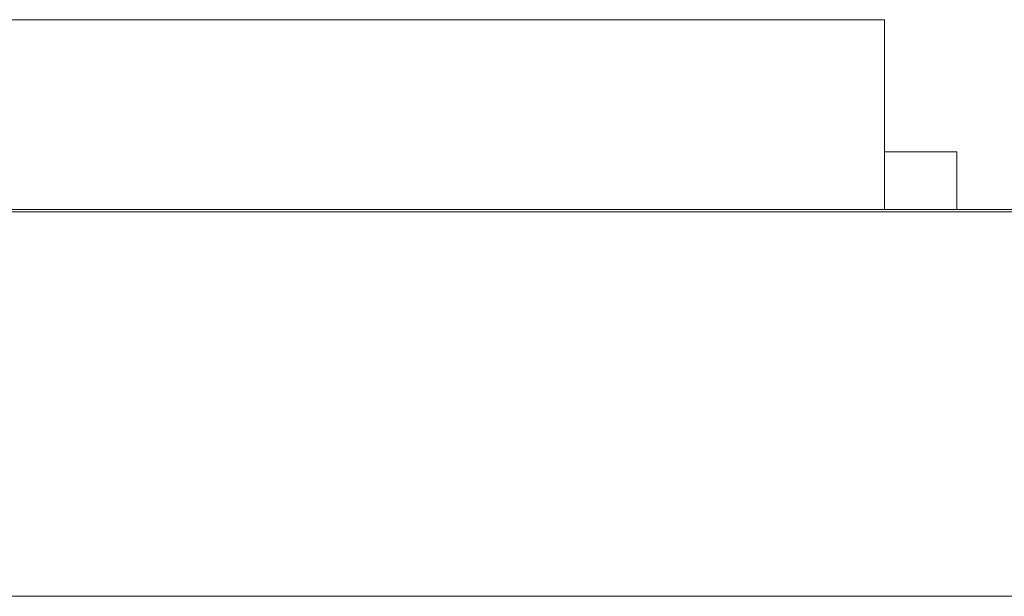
# Model space of a CAD drawing. Header units: inches. Extents: x -30 to 641, y 180 to 601.
# Tile 76 of 234: x 86.31 to 90.4, y 440.87 to 443.27. Entities that reach past the tile are written whole.
import ezdxf

# ---------------------------------------------------------------- set-up
doc = ezdxf.new("R2010")
doc.units = ezdxf.units.IN
doc.header["$MEASUREMENT"] = 0
doc.layers.add('1', color=7, linetype='Continuous')

# ---------------------------------------------------------------- blocks, each defined once
blk = doc.blocks.new('block 2074')
at = {"layer": '1', "color": 155, "lineweight": 18, "true_color": 0x4c7299}
blk.add_lwpolyline([(155.5019, 442.474), (23.9375, 442.474)], dxfattribs=at)
blk = doc.blocks.new('block 2140')
at = {"layer": '1', "color": 155, "lineweight": 18, "true_color": 0x4c7299}
blk.add_lwpolyline([(84.9047, 443.274), (89.9047, 443.274)], dxfattribs=at)
blk = doc.blocks.new('block 2142')
at = {"layer": '1', "color": 155, "lineweight": 18, "true_color": 0x4c7299}
blk.add_lwpolyline([(90.2047, 442.724), (89.9047, 442.724)], dxfattribs=at)
blk = doc.blocks.new('block 2248')
at = {"layer": '1', "color": 155, "lineweight": 18, "true_color": 0x4c7299}
blk.add_lwpolyline([(58.2212, 442.484), (96.2212, 442.484)], dxfattribs=at)
blk = doc.blocks.new('block 2306')
at = {"layer": '1', "color": 155, "lineweight": 18, "true_color": 0x4c7299}
blk.add_lwpolyline([(155.5019, 440.874), (23.9375, 440.874)], dxfattribs=at)
blk = doc.blocks.new('block 2378')
at = {"layer": '1', "color": 155, "lineweight": 18, "true_color": 0x4c7299}
blk.add_lwpolyline([(89.9047, 443.274), (89.9047, 442.484)], dxfattribs=at)
blk = doc.blocks.new('block 2381')
at = {"layer": '1', "color": 155, "lineweight": 18, "true_color": 0x4c7299}
blk.add_lwpolyline([(90.2047, 442.724), (90.2047, 442.484)], dxfattribs=at)
blk = doc.blocks.new('block 2528')
at = {"layer": '1', "color": 18, "lineweight": 13, "true_color": 0x4c0000}
blk.add_lwpolyline([(155.5019, 442.474), (23.9375, 442.474)], dxfattribs=at)
blk = doc.blocks.new('block 2535')
at = {"layer": '1', "color": 18, "lineweight": 13, "true_color": 0x4c0000}
blk.add_lwpolyline([(89.9881, 442.474), (86.9278, 442.474)], dxfattribs=at)
blk = doc.blocks.new('block 2559')
at = {"layer": '1', "color": 18, "lineweight": 13, "true_color": 0x4c0000}
blk.add_lwpolyline([(155.5019, 442.474), (23.9375, 442.474)], dxfattribs=at)
blk = doc.blocks.new('block 2622')
at = {"layer": '1', "color": 18, "lineweight": 13, "true_color": 0x4c0000}
blk.add_lwpolyline([(12.5988, 442.474), (144.1632, 442.474)], dxfattribs=at)
blk = doc.blocks.new('block 2631')
at = {"layer": '1', "color": 18, "lineweight": 13, "true_color": 0x4c0000}
blk.add_lwpolyline([(89.9881, 442.474), (86.9278, 442.474)], dxfattribs=at)
blk = doc.blocks.new('block 2674')
at = {"layer": '1', "color": 18, "lineweight": 13, "true_color": 0x4c0000}
blk.add_lwpolyline([(12.5988, 442.474), (144.1632, 442.474)], dxfattribs=at)
blk = doc.blocks.new('block 2688')
at = {"layer": '1', "color": 18, "lineweight": 13, "true_color": 0x4c0000}
blk.add_lwpolyline([(89.9881, 442.474), (86.9278, 442.474)], dxfattribs=at)
blk = doc.blocks.new('block 2692')
at = {"layer": '1', "color": 18, "lineweight": 13, "true_color": 0x4c0000}
blk.add_lwpolyline([(89.9881, 442.474), (86.9278, 442.474)], dxfattribs=at)
blk = doc.blocks.new('block 7464')
at = {"layer": '1', "color": 18, "lineweight": 13, "true_color": 0x4c0000}
blk.add_open_spline([(88.8922, 442.474), (88.7552, 442.474), (88.6183, 442.474), (88.4814, 442.474), (88.6624, 442.474), (88.8434, 442.474), (89.0244, 442.474), (88.9709, 442.474), (88.9181, 442.474), (88.8656, 442.474), (88.813, 442.474), (88.7726, 442.474), (88.7441, 442.474), (88.7238, 442.474), (88.7102, 442.474), (88.7046, 442.474), (88.6693, 442.474), (88.6339, 442.474), (88.5986, 442.474), (88.5999, 442.474), (88.6127, 442.474), (88.6376, 442.474), (88.6625, 442.474), (88.6979, 442.474), (88.7443, 442.474), (88.7908, 442.474), (88.84, 442.474), (88.8922, 442.474)], degree=3, knots=[0, 0, 0, 0, 1, 1, 1, 2, 2, 2, 3, 3, 3, 4, 4, 4, 5, 5, 5, 6, 6, 6, 7, 7, 7, 8, 8, 8, 9, 9, 9, 9], dxfattribs=at)
blk = doc.blocks.new('block 7475')
at = {"layer": '1', "color": 18, "lineweight": 13, "true_color": 0x4c0000}
blk.add_open_spline([(89.861, 442.474), (89.8058, 442.474), (89.7781, 442.474), (89.7781, 442.474), (89.7781, 442.474), (89.7882, 442.474), (89.8086, 442.474), (89.829, 442.474), (89.8595, 442.474), (89.8996, 442.474), (89.9399, 442.474), (89.9906, 442.474), (90.0516, 442.474), (90.0967, 442.474), (90.1361, 442.474), (90.1701, 442.474), (90.2039, 442.474), (90.2321, 442.474), (90.2542, 442.474), (90.2763, 442.474), (90.2937, 442.474), (90.3063, 442.474), (90.3191, 442.474), (90.3252, 442.474), (90.3252, 442.474), (90.3252, 442.474), (90.3151, 442.474), (90.295, 442.474), (90.2748, 442.474), (90.2443, 442.474), (90.2042, 442.474), (90.1639, 442.474), (90.113, 442.474), (90.0516, 442.474), (89.9707, 442.474), (89.9071, 442.474), (89.861, 442.474)], degree=3, knots=[0, 0, 0, 0, 1, 1, 1, 2, 2, 2, 3, 3, 3, 4, 4, 4, 5, 5, 5, 6, 6, 6, 7, 7, 7, 8, 8, 8, 9, 9, 9, 10, 10, 10, 11, 11, 11, 12, 12, 12, 12], dxfattribs=at)
blk = doc.blocks.new('block 7477')
at = {"layer": '1', "color": 18, "lineweight": 13, "true_color": 0x4c0000}
blk.add_open_spline([(89.9372, 442.474), (89.9018, 442.474), (89.884, 442.474), (89.884, 442.474), (89.884, 442.474), (89.9001, 442.474), (89.9323, 442.474), (89.9646, 442.474), (90.0044, 442.474), (90.0516, 442.474), (90.099, 442.474), (90.1387, 442.474), (90.1709, 442.474), (90.203, 442.474), (90.2194, 442.474), (90.2194, 442.474), (90.2194, 442.474), (90.2031, 442.474), (90.1709, 442.474), (90.1386, 442.474), (90.0986, 442.474), (90.0505, 442.474), (90.0033, 442.474), (89.9655, 442.474), (89.9372, 442.474)], degree=3, knots=[0, 0, 0, 0, 1, 1, 1, 2, 2, 2, 3, 3, 3, 4, 4, 4, 5, 5, 5, 6, 6, 6, 7, 7, 7, 8, 8, 8, 8], dxfattribs=at)
blk = doc.blocks.new('block 7482')
at = {"layer": '1', "color": 18, "lineweight": 13, "true_color": 0x4c0000}
blk.add_open_spline([(88.7238, 442.474), (88.6816, 442.474), (88.6603, 442.474), (88.6603, 442.474), (88.6603, 442.474), (88.6812, 442.474), (88.7227, 442.474), (88.7644, 442.474), (88.8183, 442.474), (88.8845, 442.474), (88.949, 442.474), (89.0016, 442.474), (89.0431, 442.474), (89.0846, 442.474), (89.1048, 442.474), (89.1048, 442.474), (89.1048, 442.474), (89.0835, 442.474), (89.041, 442.474), (88.9986, 442.474), (88.9458, 442.474), (88.8827, 442.474), (88.8186, 442.474), (88.7656, 442.474), (88.7238, 442.474)], degree=3, knots=[0, 0, 0, 0, 1, 1, 1, 2, 2, 2, 3, 3, 3, 4, 4, 4, 5, 5, 5, 6, 6, 6, 7, 7, 7, 8, 8, 8, 8], dxfattribs=at)
blk = doc.blocks.new('block 7486')
at = {"layer": '1', "color": 18, "lineweight": 13, "true_color": 0x4c0000}
blk.add_open_spline([(89.6298, 442.474), (89.5402, 442.474), (89.4953, 442.474), (89.4953, 442.474), (89.4953, 442.474), (89.5116, 442.474), (89.5448, 442.474), (89.5778, 442.474), (89.6274, 442.474), (89.6926, 442.474), (89.758, 442.474), (89.8404, 442.474), (89.9394, 442.474), (90.0126, 442.474), (90.0768, 442.474), (90.1318, 442.474), (90.1867, 442.474), (90.2326, 442.474), (90.2685, 442.474), (90.3044, 442.474), (90.3326, 442.474), (90.3532, 442.474), (90.3739, 442.474), (90.3839, 442.474), (90.3839, 442.474), (90.3839, 442.474), (90.3675, 442.474), (90.3347, 442.474), (90.3019, 442.474), (90.2525, 442.474), (90.1873, 442.474), (90.1219, 442.474), (90.0391, 442.474), (89.9394, 442.474), (89.808, 442.474), (89.7048, 442.474), (89.6298, 442.474)], degree=3, knots=[0, 0, 0, 0, 1, 1, 1, 2, 2, 2, 3, 3, 3, 4, 4, 4, 5, 5, 5, 6, 6, 6, 7, 7, 7, 8, 8, 8, 9, 9, 9, 10, 10, 10, 11, 11, 11, 12, 12, 12, 12], dxfattribs=at)
blk = doc.blocks.new('block 7494')
at = {"layer": '1', "color": 18, "lineweight": 13, "true_color": 0x4c0000}
blk.add_open_spline([(89.2854, 442.474), (89.25, 442.474), (89.2321, 442.474), (89.2321, 442.474), (89.2321, 442.474), (89.2482, 442.474), (89.2804, 442.474), (89.3128, 442.474), (89.3526, 442.474), (89.3998, 442.474), (89.4472, 442.474), (89.4869, 442.474), (89.5191, 442.474), (89.5512, 442.474), (89.5676, 442.474), (89.5676, 442.474), (89.5676, 442.474), (89.5513, 442.474), (89.5191, 442.474), (89.4868, 442.474), (89.4468, 442.474), (89.3987, 442.474), (89.3515, 442.474), (89.3137, 442.474), (89.2854, 442.474)], degree=3, knots=[0, 0, 0, 0, 1, 1, 1, 2, 2, 2, 3, 3, 3, 4, 4, 4, 5, 5, 5, 6, 6, 6, 7, 7, 7, 8, 8, 8, 8], dxfattribs=at)
blk = doc.blocks.new('block 7499')
at = {"layer": '1', "color": 18, "lineweight": 13, "true_color": 0x4c0000}
blk.add_open_spline([(86.5979, 442.474), (86.5446, 442.474), (86.5177, 442.474), (86.5177, 442.474), (86.5177, 442.474), (86.5341, 442.474), (86.5662, 442.474), (86.6187, 442.474), (86.69, 442.474), (86.7799, 442.474), (86.8531, 442.474), (86.9162, 442.474), (86.9696, 442.474), (87.0229, 442.474), (87.0497, 442.474), (87.0497, 442.474), (87.0497, 442.474), (87.0239, 442.474), (86.973, 442.474), (86.922, 442.474), (86.8601, 442.474), (86.7876, 442.474), (86.7144, 442.474), (86.6509, 442.474), (86.5979, 442.474)], degree=3, knots=[0, 0, 0, 0, 1, 1, 1, 2, 2, 2, 3, 3, 3, 4, 4, 4, 5, 5, 5, 6, 6, 6, 7, 7, 7, 8, 8, 8, 8], dxfattribs=at)
blk = doc.blocks.new('block 7502')
at = {"layer": '1', "color": 18, "lineweight": 13, "true_color": 0x4c0000}
blk.add_open_spline([(86.9202, 442.474), (86.8831, 442.474), (86.8461, 442.474), (86.809, 442.474), (86.8461, 442.474), (86.8831, 442.474), (86.9202, 442.474)], degree=3, knots=[0, 0, 0, 0, 1, 1, 1, 2, 2, 2, 2], dxfattribs=at)
blk = doc.blocks.new('block 7515')
at = {"layer": '1', "color": 18, "lineweight": 13, "true_color": 0x4c0000}
blk.add_open_spline([(88.3606, 442.474), (88.1759, 442.474), (87.9913, 442.474), (87.8066, 442.474), (87.9913, 442.474), (88.1759, 442.474), (88.3606, 442.474)], degree=3, knots=[0, 0, 0, 0, 1, 1, 1, 2, 2, 2, 2], dxfattribs=at)
blk = doc.blocks.new('block 7517')
at = {"layer": '1', "color": 18, "lineweight": 13, "true_color": 0x4c0000}
blk.add_open_spline([(87.5887, 442.474), (87.8115, 442.474), (88.0342, 442.474), (88.257, 442.474), (87.9567, 442.474), (87.6564, 442.474), (87.3562, 442.474), (87.3551, 442.474), (87.3614, 442.474), (87.3749, 442.474), (87.3987, 442.474), (87.4353, 442.474), (87.4858, 442.474), (87.5364, 442.474), (87.6096, 442.474), (87.7048, 442.474), (87.853, 442.474), (87.953, 442.474), (88.0053, 442.474), (88.0576, 442.474), (88.0834, 442.474), (88.0834, 442.474), (88.0834, 442.474), (88.0597, 442.474), (88.0123, 442.474), (87.965, 442.474), (87.9028, 442.474), (87.8268, 442.474), (87.7459, 442.474), (87.6818, 442.474), (87.6333, 442.474), (87.5847, 442.474), (87.5605, 442.474), (87.5605, 442.474), (87.5025, 442.474), (87.4452, 442.474), (87.3879, 442.474), (87.3997, 442.474), (87.444, 442.474), (87.5207, 442.474), (87.5976, 442.474), (87.7009, 442.474), (87.8303, 442.474), (87.961, 442.474), (88.0645, 442.474), (88.1409, 442.474), (88.2172, 442.474), (88.2553, 442.474), (88.2553, 442.474), (88.2553, 442.474), (88.2441, 442.474), (88.2218, 442.474), (88.1995, 442.474), (88.1625, 442.474), (88.1106, 442.474), (88.0588, 442.474), (87.9729, 442.474), (87.8526, 442.474), (87.7525, 442.474), (87.6877, 442.474), (87.6595, 442.474), (87.6311, 442.474), (87.6072, 442.474), (87.5887, 442.474)], degree=3, knots=[0, 0, 0, 0, 1, 1, 1, 2, 2, 2, 3, 3, 3, 4, 4, 4, 5, 5, 5, 6, 6, 6, 7, 7, 7, 8, 8, 8, 9, 9, 9, 10, 10, 10, 11, 11, 11, 12, 12, 12, 13, 13, 13, 14, 14, 14, 15, 15, 15, 16, 16, 16, 17, 17, 17, 18, 18, 18, 19, 19, 19, 20, 20, 20, 21, 21, 21, 21], dxfattribs=at)
blk = doc.blocks.new('block 7518')
at = {"layer": '1', "color": 18, "lineweight": 13, "true_color": 0x4c0000}
blk.add_open_spline([(88.3606, 442.474), (88.1759, 442.474), (87.9913, 442.474), (87.8066, 442.474), (87.9913, 442.474), (88.1759, 442.474), (88.3606, 442.474)], degree=3, knots=[0, 0, 0, 0, 1, 1, 1, 2, 2, 2, 2], dxfattribs=at)
blk = doc.blocks.new('block 7521')
at = {"layer": '1', "color": 18, "lineweight": 13, "true_color": 0x4c0000}
blk.add_open_spline([(86.6573, 442.474), (86.6327, 442.474), (86.6081, 442.474), (86.5835, 442.474), (86.5266, 442.474), (86.4785, 442.474), (86.4392, 442.474), (86.3999, 442.474), (86.3804, 442.474), (86.3804, 442.474), (86.3804, 442.474), (86.395, 442.474), (86.4244, 442.474), (86.4585, 442.474), (86.5118, 442.474), (86.5835, 442.474), (86.6081, 442.474), (86.6327, 442.474), (86.6573, 442.474), (86.6111, 442.474), (86.5807, 442.474), (86.5659, 442.474), (86.5428, 442.474), (86.5242, 442.474), (86.5109, 442.474), (86.4943, 442.474), (86.4862, 442.474), (86.4862, 442.474), (86.4862, 442.474), (86.5433, 442.474), (86.6573, 442.474)], degree=3, knots=[0, 0, 0, 0, 1, 1, 1, 2, 2, 2, 3, 3, 3, 4, 4, 4, 5, 5, 5, 6, 6, 6, 7, 7, 7, 8, 8, 8, 9, 9, 9, 10, 10, 10, 10], dxfattribs=at)
blk = doc.blocks.new('block 7523')
at = {"layer": '1', "color": 18, "lineweight": 13, "true_color": 0x4c0000}
blk.add_open_spline([(86.5199, 442.474), (86.468, 442.474), (86.4162, 442.474), (86.3643, 442.474), (86.4201, 442.474), (86.4759, 442.474), (86.5317, 442.474), (86.6025, 442.474), (86.6928, 442.474), (86.8022, 442.474), (86.8629, 442.474), (86.9204, 442.474), (86.9748, 442.474), (87.0287, 442.474), (87.0734, 442.474), (87.1086, 442.474), (87.1437, 442.474), (87.1711, 442.474), (87.1909, 442.474), (87.2107, 442.474), (87.2206, 442.474), (87.2206, 442.474), (87.2206, 442.474), (87.1787, 442.474), (87.0951, 442.474), (87.0114, 442.474), (86.911, 442.474), (86.7939, 442.474), (86.6774, 442.474), (86.5861, 442.474), (86.5198, 442.474)], degree=3, knots=[0, 0, 0, 0, 1, 1, 1, 2, 2, 2, 3, 3, 3, 4, 4, 4, 5, 5, 5, 6, 6, 6, 7, 7, 7, 8, 8, 8, 9, 9, 9, 10, 10, 10, 10], dxfattribs=at)
blk = doc.blocks.new('block 7531')
at = {"layer": '1', "color": 18, "lineweight": 13, "true_color": 0x4c0000}
blk.add_open_spline([(87.2325, 442.474), (87.1955, 442.474), (87.1585, 442.474), (87.1215, 442.474), (87.3102, 442.474), (87.4988, 442.474), (87.6875, 442.474), (87.5358, 442.474), (87.3841, 442.474), (87.2325, 442.474), (87.3638, 442.474), (87.495, 442.474), (87.6263, 442.474), (87.495, 442.474), (87.3638, 442.474), (87.2325, 442.474)], degree=3, knots=[0, 0, 0, 0, 1, 1, 1, 2, 2, 2, 3, 3, 3, 4, 4, 4, 5, 5, 5, 5], dxfattribs=at)
blk = doc.blocks.new('block 7535')
at = {"layer": '1', "color": 18, "lineweight": 13, "true_color": 0x4c0000}
blk.add_open_spline([(89.2092, 442.474), (89.154, 442.474), (89.1263, 442.474), (89.1263, 442.474), (89.1263, 442.474), (89.1364, 442.474), (89.1568, 442.474), (89.1771, 442.474), (89.2077, 442.474), (89.2478, 442.474), (89.2881, 442.474), (89.3388, 442.474), (89.3998, 442.474), (89.4448, 442.474), (89.4843, 442.474), (89.5182, 442.474), (89.552, 442.474), (89.5803, 442.474), (89.6024, 442.474), (89.6245, 442.474), (89.6419, 442.474), (89.6545, 442.474), (89.6672, 442.474), (89.6734, 442.474), (89.6734, 442.474), (89.6734, 442.474), (89.6633, 442.474), (89.6432, 442.474), (89.623, 442.474), (89.5925, 442.474), (89.5524, 442.474), (89.5121, 442.474), (89.4612, 442.474), (89.3998, 442.474), (89.3189, 442.474), (89.2553, 442.474), (89.2092, 442.474)], degree=3, knots=[0, 0, 0, 0, 1, 1, 1, 2, 2, 2, 3, 3, 3, 4, 4, 4, 5, 5, 5, 6, 6, 6, 7, 7, 7, 8, 8, 8, 9, 9, 9, 10, 10, 10, 11, 11, 11, 12, 12, 12, 12], dxfattribs=at)
blk = doc.blocks.new('block 7541')
at = {"layer": '1', "color": 18, "lineweight": 13, "true_color": 0x4c0000}
blk.add_open_spline([(89.7536, 442.474), (89.6961, 442.474), (89.6671, 442.474), (89.6671, 442.474), (89.6671, 442.474), (89.6933, 442.474), (89.7456, 442.474), (89.7981, 442.474), (89.8627, 442.474), (89.9394, 442.474), (90.0164, 442.474), (90.0809, 442.474), (90.1332, 442.474), (90.1853, 442.474), (90.212, 442.474), (90.212, 442.474), (90.212, 442.474), (90.1855, 442.474), (90.1332, 442.474), (90.0808, 442.474), (90.0157, 442.474), (89.9377, 442.474), (89.861, 442.474), (89.7996, 442.474), (89.7536, 442.474)], degree=3, knots=[0, 0, 0, 0, 1, 1, 1, 2, 2, 2, 3, 3, 3, 4, 4, 4, 5, 5, 5, 6, 6, 6, 7, 7, 7, 8, 8, 8, 8], dxfattribs=at)
blk = doc.blocks.new('block 7544')
at = {"layer": '1', "color": 18, "lineweight": 13, "true_color": 0x4c0000}
blk.add_open_spline([(88.684, 442.474), (88.6324, 442.474), (88.6066, 442.474), (88.6066, 442.474), (88.6066, 442.474), (88.6178, 442.474), (88.6405, 442.474), (88.6633, 442.474), (88.6966, 442.474), (88.7412, 442.474), (88.7858, 442.474), (88.8339, 442.474), (88.8855, 442.474), (88.9654, 442.474), (89.0313, 442.474), (89.0835, 442.474), (89.1359, 442.474), (89.1616, 442.474), (89.1616, 442.474), (89.1616, 442.474), (89.1348, 442.474), (89.0811, 442.474), (89.0274, 442.474), (88.9605, 442.474), (88.88, 442.474), (88.8012, 442.474), (88.736, 442.474), (88.684, 442.474)], degree=3, knots=[0, 0, 0, 0, 1, 1, 1, 2, 2, 2, 3, 3, 3, 4, 4, 4, 5, 5, 5, 6, 6, 6, 7, 7, 7, 8, 8, 8, 9, 9, 9, 9], dxfattribs=at)
blk = doc.blocks.new('block 7545')
at = {"layer": '1', "color": 18, "lineweight": 13, "true_color": 0x4c0000}
blk.add_open_spline([(88.5029, 442.474), (88.547, 442.474), (88.6108, 442.474), (88.6938, 442.474), (88.6244, 442.474), (88.5732, 442.474), (88.5397, 442.474), (88.5062, 442.474), (88.4895, 442.474), (88.4895, 442.474), (88.4895, 442.474), (88.5251, 442.474), (88.5962, 442.474), (88.6677, 442.474), (88.7625, 442.474), (88.8807, 442.474), (88.9999, 442.474), (89.0954, 442.474), (89.1679, 442.474), (89.2406, 442.474), (89.2767, 442.474), (89.2767, 442.474), (89.2767, 442.474), (89.2603, 442.474), (89.2272, 442.474), (89.1941, 442.474), (89.1435, 442.474), (89.0759, 442.474), (89.1595, 442.474), (89.2233, 442.474), (89.2669, 442.474), (89.3106, 442.474), (89.3325, 442.474), (89.3325, 442.474), (89.3325, 442.474), (89.2913, 442.474), (89.209, 442.474), (89.1264, 442.474), (89.018, 442.474), (88.8834, 442.474), (88.7489, 442.474), (88.6405, 442.474), (88.5582, 442.474), (88.4761, 442.474), (88.4344, 442.474), (88.4344, 442.474), (88.4344, 442.474), (88.4571, 442.474), (88.5029, 442.474)], degree=3, knots=[0, 0, 0, 0, 1, 1, 1, 2, 2, 2, 3, 3, 3, 4, 4, 4, 5, 5, 5, 6, 6, 6, 7, 7, 7, 8, 8, 8, 9, 9, 9, 10, 10, 10, 11, 11, 11, 12, 12, 12, 13, 13, 13, 14, 14, 14, 15, 15, 15, 16, 16, 16, 16], dxfattribs=at)
blk = doc.blocks.new('block 7551')
at = {"layer": '1', "color": 18, "lineweight": 13, "true_color": 0x4c0000}
for points in [[(152.4615, 442.474), (133.7592, 442.474), (58.9499, 442.474), (40.2476, 442.474)], [(39.6623, 442.474), (114.4716, 442.474), (133.1739, 442.474), (142.525, 442.474)]]:
    blk.add_lwpolyline(points, dxfattribs=at)
blk = doc.blocks.new('block 7578')
at = {"layer": '1', "color": 18, "lineweight": 13, "true_color": 0x4c0000}
blk.add_open_spline([(90.2881, 442.474), (90.1113, 442.474), (89.9346, 442.474), (89.7579, 442.474), (89.7221, 442.474), (89.6864, 442.474), (89.6507, 442.474), (88.743, 442.474), (87.8354, 442.474), (86.9278, 442.474), (86.8312, 442.474), (86.7346, 442.474), (86.638, 442.474), (86.7346, 442.474), (86.8312, 442.474), (86.9278, 442.474), (87.8354, 442.474), (88.743, 442.474), (89.6507, 442.474), (89.6864, 442.474), (89.7221, 442.474), (89.7579, 442.474), (89.9346, 442.474), (90.1113, 442.474), (90.2881, 442.474), (90.0881, 442.474), (89.8881, 442.474), (89.688, 442.474), (89.8881, 442.474), (90.0881, 442.474), (90.2881, 442.474)], degree=3, knots=[0, 0, 0, 0, 1, 1, 1, 2, 2, 2, 3, 3, 3, 4, 4, 4, 5, 5, 5, 6, 6, 6, 7, 7, 7, 8, 8, 8, 9, 9, 9, 10, 10, 10, 10], dxfattribs=at)
blk = doc.blocks.new('block 7579')
at = {"layer": '1', "color": 18, "lineweight": 13, "true_color": 0x4c0000}
blk.add_open_spline([(90.2881, 442.474), (90.1113, 442.474), (89.9346, 442.474), (89.7579, 442.474), (89.7221, 442.474), (89.6864, 442.474), (89.6507, 442.474), (88.743, 442.474), (87.8354, 442.474), (86.9278, 442.474), (86.8312, 442.474), (86.7346, 442.474), (86.638, 442.474), (86.7346, 442.474), (86.8312, 442.474), (86.9278, 442.474), (87.8354, 442.474), (88.743, 442.474), (89.6507, 442.474), (89.6864, 442.474), (89.7221, 442.474), (89.7579, 442.474), (89.9346, 442.474), (90.1113, 442.474), (90.2881, 442.474), (90.0881, 442.474), (89.8881, 442.474), (89.688, 442.474), (89.8881, 442.474), (90.0881, 442.474), (90.2881, 442.474)], degree=3, knots=[0, 0, 0, 0, 1, 1, 1, 2, 2, 2, 3, 3, 3, 4, 4, 4, 5, 5, 5, 6, 6, 6, 7, 7, 7, 8, 8, 8, 9, 9, 9, 10, 10, 10, 10], dxfattribs=at)
blk = doc.blocks.new('block 8029')
at = {"layer": '1', "color": 18, "lineweight": 13, "true_color": 0x4c0000}
blk.add_open_spline([(90.3481, 442.474), (90.0091, 442.474), (89.67, 442.474), (89.3309, 442.474), (89.67, 442.474), (90.0091, 442.474), (90.3481, 442.474)], degree=3, knots=[0, 0, 0, 0, 1, 1, 1, 2, 2, 2, 2], dxfattribs=at)
blk = doc.blocks.new('block 8032')
at = {"layer": '1', "color": 18, "lineweight": 13, "true_color": 0x4c0000}
blk.add_open_spline([(86.5652, 442.474), (86.5169, 442.474), (86.4926, 442.474), (86.4926, 442.474), (86.4926, 442.474), (86.5038, 442.474), (86.5265, 442.474), (86.5492, 442.474), (86.5802, 442.474), (86.6205, 442.474), (86.6612, 442.474), (86.7034, 442.474), (86.7478, 442.474), (86.8124, 442.474), (86.868, 442.474), (86.9147, 442.474), (86.9616, 442.474), (86.9848, 442.474), (86.9848, 442.474), (86.9848, 442.474), (86.9617, 442.474), (86.9157, 442.474), (86.8694, 442.474), (86.8118, 442.474), (86.7417, 442.474), (86.6723, 442.474), (86.6135, 442.474), (86.5652, 442.474)], degree=3, knots=[0, 0, 0, 0, 1, 1, 1, 2, 2, 2, 3, 3, 3, 4, 4, 4, 5, 5, 5, 6, 6, 6, 7, 7, 7, 8, 8, 8, 9, 9, 9, 9], dxfattribs=at)
blk = doc.blocks.new('block 8033')
at = {"layer": '1', "color": 18, "lineweight": 13, "true_color": 0x4c0000}
blk.add_open_spline([(87.4878, 442.474), (87.6921, 442.474), (87.8964, 442.474), (88.1008, 442.474), (87.8253, 442.474), (87.5499, 442.474), (87.2745, 442.474), (87.2745, 442.474), (87.2793, 442.474), (87.2924, 442.474), (87.3141, 442.474), (87.3471, 442.474), (87.3934, 442.474), (87.4398, 442.474), (87.5069, 442.474), (87.5942, 442.474), (87.7302, 442.474), (87.8219, 442.474), (87.8699, 442.474), (87.918, 442.474), (87.9415, 442.474), (87.9415, 442.474), (87.9415, 442.474), (87.9198, 442.474), (87.8763, 442.474), (87.833, 442.474), (87.7759, 442.474), (87.7062, 442.474), (87.632, 442.474), (87.5731, 442.474), (87.5287, 442.474), (87.484, 442.474), (87.4619, 442.474), (87.4612, 442.474), (87.4087, 442.474), (87.3561, 442.474), (87.3036, 442.474), (87.3144, 442.474), (87.3551, 442.474), (87.4254, 442.474), (87.4959, 442.474), (87.5907, 442.474), (87.7094, 442.474), (87.8293, 442.474), (87.9243, 442.474), (87.9943, 442.474), (88.0643, 442.474), (88.0992, 442.474), (88.0992, 442.474), (88.0992, 442.474), (88.0889, 442.474), (88.0685, 442.474), (88.048, 442.474), (88.0141, 442.474), (87.9665, 442.474), (87.9189, 442.474), (87.8402, 442.474), (87.7298, 442.474), (87.6381, 442.474), (87.5786, 442.474), (87.5527, 442.474), (87.5267, 442.474), (87.5047, 442.474), (87.4878, 442.474)], degree=3, knots=[0, 0, 0, 0, 1, 1, 1, 2, 2, 2, 3, 3, 3, 4, 4, 4, 5, 5, 5, 6, 6, 6, 7, 7, 7, 8, 8, 8, 9, 9, 9, 10, 10, 10, 11, 11, 11, 12, 12, 12, 13, 13, 13, 14, 14, 14, 15, 15, 15, 16, 16, 16, 17, 17, 17, 18, 18, 18, 19, 19, 19, 20, 20, 20, 21, 21, 21, 21], dxfattribs=at)
blk = doc.blocks.new('block 8034')
at = {"layer": '1', "color": 18, "lineweight": 13, "true_color": 0x4c0000}
blk.add_open_spline([(88.3659, 442.474), (88.3073, 442.474), (88.2488, 442.474), (88.1903, 442.474), (88.3503, 442.474), (88.5103, 442.474), (88.6703, 442.474), (88.7298, 442.474), (88.7892, 442.474), (88.8487, 442.474), (89.0192, 442.474), (89.1896, 442.474), (89.36, 442.474), (89.2972, 442.474), (89.2345, 442.474), (89.1717, 442.474), (89.1231, 442.474), (89.0745, 442.474), (89.0259, 442.474), (88.8517, 442.474), (88.6775, 442.474), (88.5034, 442.474), (88.4575, 442.474), (88.4117, 442.474), (88.3659, 442.474)], degree=3, knots=[0, 0, 0, 0, 1, 1, 1, 2, 2, 2, 3, 3, 3, 4, 4, 4, 5, 5, 5, 6, 6, 6, 7, 7, 7, 8, 8, 8, 8], dxfattribs=at)
blk = doc.blocks.new('block 8037')
at = {"layer": '1', "color": 18, "lineweight": 13, "true_color": 0x4c0000}
blk.add_open_spline([(87.0065, 442.474), (87.0692, 442.474), (87.1069, 442.474), (87.1194, 442.474), (87.0685, 442.474), (87.0177, 442.474), (86.9669, 442.474), (86.9531, 442.474), (86.9339, 442.474), (86.909, 442.474), (86.8674, 442.474), (86.8162, 442.474), (86.7555, 442.474), (86.7066, 442.474), (86.6637, 442.474), (86.6266, 442.474), (86.5783, 442.474), (86.5403, 442.474), (86.5125, 442.474), (86.4845, 442.474), (86.4699, 442.474), (86.469, 442.474), (86.5057, 442.474), (86.5511, 442.474), (86.6045, 442.474), (86.6577, 442.474), (86.7139, 442.474), (86.7724, 442.474), (86.8748, 442.474), (86.9617, 442.474), (87.0337, 442.474), (87.1054, 442.474), (87.1418, 442.474), (87.1418, 442.474), (87.1418, 442.474), (87.1248, 442.474), (87.0909, 442.474), (87.0572, 442.474), (87.0107, 442.474), (86.9515, 442.474), (86.8923, 442.474), (86.8252, 442.474), (86.7504, 442.474), (86.6225, 442.474), (86.5179, 442.474), (86.4373, 442.474), (86.3569, 442.474), (86.3161, 442.474), (86.3161, 442.474), (86.3161, 442.474), (86.3609, 442.474), (86.4501, 442.474), (86.5279, 442.474), (86.633, 442.474), (86.7648, 442.474), (86.8629, 442.474), (86.9435, 442.474), (87.0065, 442.474)], degree=3, knots=[0, 0, 0, 0, 1, 1, 1, 2, 2, 2, 3, 3, 3, 4, 4, 4, 5, 5, 5, 6, 6, 6, 7, 7, 7, 8, 8, 8, 9, 9, 9, 10, 10, 10, 11, 11, 11, 12, 12, 12, 13, 13, 13, 14, 14, 14, 15, 15, 15, 16, 16, 16, 17, 17, 17, 18, 18, 18, 19, 19, 19, 19], dxfattribs=at)
blk = doc.blocks.new('block 8038')
at = {"layer": '1', "color": 18, "lineweight": 13, "true_color": 0x4c0000}
blk.add_open_spline([(88.6873, 442.474), (88.6425, 442.474), (88.5967, 442.474), (88.551, 442.474), (88.6922, 442.474), (88.8335, 442.474), (88.9747, 442.474), (88.9312, 442.474), (88.8877, 442.474), (88.8442, 442.474), (88.8046, 442.474), (88.7748, 442.474), (88.7551, 442.474), (88.7397, 442.474), (88.7173, 442.474), (88.6873, 442.474)], degree=3, knots=[0, 0, 0, 0, 1, 1, 1, 2, 2, 2, 3, 3, 3, 4, 4, 4, 5, 5, 5, 5], dxfattribs=at)
blk = doc.blocks.new('block 8039')
at = {"layer": '1', "color": 18, "lineweight": 13, "true_color": 0x4c0000}
blk.add_open_spline([(90.3793, 442.474), (90.0403, 442.474), (89.7012, 442.474), (89.3621, 442.474), (89.7012, 442.474), (90.0403, 442.474), (90.3794, 442.474)], degree=3, knots=[0, 0, 0, 0, 1, 1, 1, 2, 2, 2, 2], dxfattribs=at)
blk = doc.blocks.new('block 8042')
at = {"layer": '1', "color": 18, "lineweight": 13, "true_color": 0x4c0000}
blk.add_open_spline([(86.9411, 442.474), (87.0038, 442.474), (87.0415, 442.474), (87.054, 442.474), (87.0032, 442.474), (86.9523, 442.474), (86.9015, 442.474), (86.8877, 442.474), (86.8685, 442.474), (86.8436, 442.474), (86.802, 442.474), (86.7509, 442.474), (86.6901, 442.474), (86.6412, 442.474), (86.5983, 442.474), (86.5612, 442.474), (86.513, 442.474), (86.4749, 442.474), (86.4471, 442.474), (86.4191, 442.474), (86.4046, 442.474), (86.4036, 442.474), (86.4404, 442.474), (86.4858, 442.474), (86.5392, 442.474), (86.5924, 442.474), (86.6485, 442.474), (86.7071, 442.474), (86.8094, 442.474), (86.8964, 442.474), (86.9683, 442.474), (87.0401, 442.474), (87.0764, 442.474), (87.0764, 442.474), (87.0764, 442.474), (87.0595, 442.474), (87.0256, 442.474), (86.9918, 442.474), (86.9453, 442.474), (86.8861, 442.474), (86.827, 442.474), (86.7598, 442.474), (86.685, 442.474), (86.5571, 442.474), (86.4525, 442.474), (86.3719, 442.474), (86.2916, 442.474), (86.2507, 442.474), (86.2507, 442.474), (86.2507, 442.474), (86.2955, 442.474), (86.3847, 442.474), (86.4626, 442.474), (86.5676, 442.474), (86.6994, 442.474), (86.7976, 442.474), (86.8781, 442.474), (86.9411, 442.474)], degree=3, knots=[0, 0, 0, 0, 1, 1, 1, 2, 2, 2, 3, 3, 3, 4, 4, 4, 5, 5, 5, 6, 6, 6, 7, 7, 7, 8, 8, 8, 9, 9, 9, 10, 10, 10, 11, 11, 11, 12, 12, 12, 13, 13, 13, 14, 14, 14, 15, 15, 15, 16, 16, 16, 17, 17, 17, 18, 18, 18, 19, 19, 19, 19], dxfattribs=at)
blk = doc.blocks.new('block 8043')
at = {"layer": '1', "color": 18, "lineweight": 13, "true_color": 0x4c0000}
blk.add_open_spline([(89.0238, 442.474), (89.0878, 442.474), (89.1313, 442.474), (89.154, 442.474), (89.2092, 442.474), (89.2644, 442.474), (89.3196, 442.474), (89.2847, 442.474), (89.2224, 442.474), (89.1322, 442.474), (89.0422, 442.474), (88.932, 442.474), (88.8019, 442.474), (88.6673, 442.474), (88.5576, 442.474), (88.4732, 442.474), (88.389, 442.474), (88.3245, 442.474), (88.2807, 442.474), (88.2369, 442.474), (88.2145, 442.474), (88.2145, 442.474), (88.2145, 442.474), (88.2394, 442.474), (88.289, 442.474), (88.3386, 442.474), (88.4095, 442.474), (88.5013, 442.474), (88.5929, 442.474), (88.6941, 442.474), (88.8044, 442.474), (88.9295, 442.474), (89.0347, 442.474), (89.1201, 442.474), (89.2053, 442.474), (89.2646, 442.474), (89.2982, 442.474), (89.2439, 442.474), (89.1897, 442.474), (89.1354, 442.474), (89.1063, 442.474), (89.0644, 442.474), (89.0091, 442.474), (88.9537, 442.474), (88.8847, 442.474), (88.8013, 442.474), (88.705, 442.474), (88.6247, 442.474), (88.5601, 442.474), (88.4957, 442.474), (88.4505, 442.474), (88.4242, 442.474), (88.398, 442.474), (88.3849, 442.474), (88.3849, 442.474), (88.3849, 442.474), (88.4006, 442.474), (88.4316, 442.474), (88.4626, 442.474), (88.5106, 442.474), (88.5761, 442.474), (88.6417, 442.474), (88.712, 442.474), (88.7885, 442.474), (88.8809, 442.474), (88.9595, 442.474), (89.0238, 442.474)], degree=3, knots=[0, 0, 0, 0, 1, 1, 1, 2, 2, 2, 3, 3, 3, 4, 4, 4, 5, 5, 5, 6, 6, 6, 7, 7, 7, 8, 8, 8, 9, 9, 9, 10, 10, 10, 11, 11, 11, 12, 12, 12, 13, 13, 13, 14, 14, 14, 15, 15, 15, 16, 16, 16, 17, 17, 17, 18, 18, 18, 19, 19, 19, 20, 20, 20, 21, 21, 21, 22, 22, 22, 22], dxfattribs=at)
blk = doc.blocks.new('block 8046')
at = {"layer": '1', "color": 18, "lineweight": 13, "true_color": 0x4c0000}
blk.add_open_spline([(86.4998, 442.474), (86.4516, 442.474), (86.4272, 442.474), (86.4272, 442.474), (86.4272, 442.474), (86.4385, 442.474), (86.4612, 442.474), (86.4838, 442.474), (86.5149, 442.474), (86.5552, 442.474), (86.5959, 442.474), (86.638, 442.474), (86.6824, 442.474), (86.747, 442.474), (86.8027, 442.474), (86.8494, 442.474), (86.8962, 442.474), (86.9194, 442.474), (86.9194, 442.474), (86.9194, 442.474), (86.8964, 442.474), (86.8503, 442.474), (86.8041, 442.474), (86.7464, 442.474), (86.6764, 442.474), (86.607, 442.474), (86.5481, 442.474), (86.4998, 442.474)], degree=3, knots=[0, 0, 0, 0, 1, 1, 1, 2, 2, 2, 3, 3, 3, 4, 4, 4, 5, 5, 5, 6, 6, 6, 7, 7, 7, 8, 8, 8, 9, 9, 9, 9], dxfattribs=at)
blk = doc.blocks.new('block 8047')
at = {"layer": '1', "color": 18, "lineweight": 13, "true_color": 0x4c0000}
blk.add_open_spline([(87.4224, 442.474), (87.6267, 442.474), (87.8311, 442.474), (88.0354, 442.474), (87.76, 442.474), (87.4845, 442.474), (87.2091, 442.474), (87.2081, 442.474), (87.2139, 442.474), (87.227, 442.474), (87.2487, 442.474), (87.2817, 442.474), (87.3281, 442.474), (87.3744, 442.474), (87.4416, 442.474), (87.5289, 442.474), (87.6648, 442.474), (87.7566, 442.474), (87.8045, 442.474), (87.8526, 442.474), (87.8762, 442.474), (87.8762, 442.474), (87.8762, 442.474), (87.8544, 442.474), (87.8109, 442.474), (87.7676, 442.474), (87.7105, 442.474), (87.6408, 442.474), (87.5666, 442.474), (87.5078, 442.474), (87.4633, 442.474), (87.4187, 442.474), (87.3965, 442.474), (87.3965, 442.474), (87.3433, 442.474), (87.2908, 442.474), (87.2382, 442.474), (87.2491, 442.474), (87.2897, 442.474), (87.36, 442.474), (87.4305, 442.474), (87.5254, 442.474), (87.644, 442.474), (87.7639, 442.474), (87.8589, 442.474), (87.9289, 442.474), (87.9989, 442.474), (88.0338, 442.474), (88.0338, 442.474), (88.0338, 442.474), (88.0236, 442.474), (88.0031, 442.474), (87.9826, 442.474), (87.9487, 442.474), (87.9011, 442.474), (87.8535, 442.474), (87.7748, 442.474), (87.6645, 442.474), (87.5727, 442.474), (87.5132, 442.474), (87.4873, 442.474), (87.4613, 442.474), (87.4393, 442.474), (87.4224, 442.474)], degree=3, knots=[0, 0, 0, 0, 1, 1, 1, 2, 2, 2, 3, 3, 3, 4, 4, 4, 5, 5, 5, 6, 6, 6, 7, 7, 7, 8, 8, 8, 9, 9, 9, 10, 10, 10, 11, 11, 11, 12, 12, 12, 13, 13, 13, 14, 14, 14, 15, 15, 15, 16, 16, 16, 17, 17, 17, 18, 18, 18, 19, 19, 19, 20, 20, 20, 21, 21, 21, 21], dxfattribs=at)
blk = doc.blocks.new('block 8072')
at = {"layer": '1', "color": 18, "lineweight": 13, "true_color": 0x4c0000}
blk.add_open_spline([(90.2881, 442.474), (90.1113, 442.474), (89.9346, 442.474), (89.7579, 442.474), (89.7221, 442.474), (89.6864, 442.474), (89.6507, 442.474), (88.743, 442.474), (87.8354, 442.474), (86.9278, 442.474), (86.8312, 442.474), (86.7346, 442.474), (86.638, 442.474), (86.7346, 442.474), (86.8312, 442.474), (86.9278, 442.474), (87.8354, 442.474), (88.743, 442.474), (89.6507, 442.474), (89.6864, 442.474), (89.7221, 442.474), (89.7579, 442.474), (89.9346, 442.474), (90.1113, 442.474), (90.2881, 442.474), (90.0881, 442.474), (89.8881, 442.474), (89.688, 442.474), (89.8881, 442.474), (90.0881, 442.474), (90.2881, 442.474)], degree=3, knots=[0, 0, 0, 0, 1, 1, 1, 2, 2, 2, 3, 3, 3, 4, 4, 4, 5, 5, 5, 6, 6, 6, 7, 7, 7, 8, 8, 8, 9, 9, 9, 10, 10, 10, 10], dxfattribs=at)
blk = doc.blocks.new('block 8080')
at = {"layer": '1', "color": 18, "lineweight": 13, "true_color": 0x4c0000}
blk.add_open_spline([(90.2881, 442.474), (90.1113, 442.474), (89.9346, 442.474), (89.7579, 442.474), (89.7221, 442.474), (89.6864, 442.474), (89.6507, 442.474), (88.743, 442.474), (87.8354, 442.474), (86.9278, 442.474), (86.8312, 442.474), (86.7346, 442.474), (86.638, 442.474), (86.7346, 442.474), (86.8312, 442.474), (86.9278, 442.474), (87.8354, 442.474), (88.743, 442.474), (89.6507, 442.474), (89.6864, 442.474), (89.7221, 442.474), (89.7579, 442.474), (89.9346, 442.474), (90.1113, 442.474), (90.2881, 442.474), (90.0881, 442.474), (89.8881, 442.474), (89.688, 442.474), (89.8881, 442.474), (90.0881, 442.474), (90.2881, 442.474)], degree=3, knots=[0, 0, 0, 0, 1, 1, 1, 2, 2, 2, 3, 3, 3, 4, 4, 4, 5, 5, 5, 6, 6, 6, 7, 7, 7, 8, 8, 8, 9, 9, 9, 10, 10, 10, 10], dxfattribs=at)

msp = doc.modelspace()

# ---------------------------------------------------------------- block references
at = {"layer": '1'}
for name in ['block 2140', 'block 2378', 'block 2142', 'block 2381', 'block 7551', 'block 2622', 'block 2674', 'block 2074', 'block 2528', 'block 2559', 'block 2248', 'block 8042', 'block 8037', 'block 7523', 'block 7521', 'block 8046', 'block 8032', 'block 7499', 'block 7578', 'block 7579', 'block 8072', 'block 8080', 'block 7502', 'block 2535', 'block 2631', 'block 2688', 'block 2692', 'block 7531', 'block 8047', 'block 8033', 'block 7517', 'block 7515', 'block 7518', 'block 8034', 'block 8043', 'block 7545', 'block 7464', 'block 8038', 'block 7544', 'block 7482', 'block 7535', 'block 7494', 'block 8029', 'block 8039', 'block 7486', 'block 7541', 'block 7475', 'block 7477', 'block 2306']:
    msp.add_blockref(name, (0, 0), dxfattribs=at)

doc.saveas('drawing.dxf')
